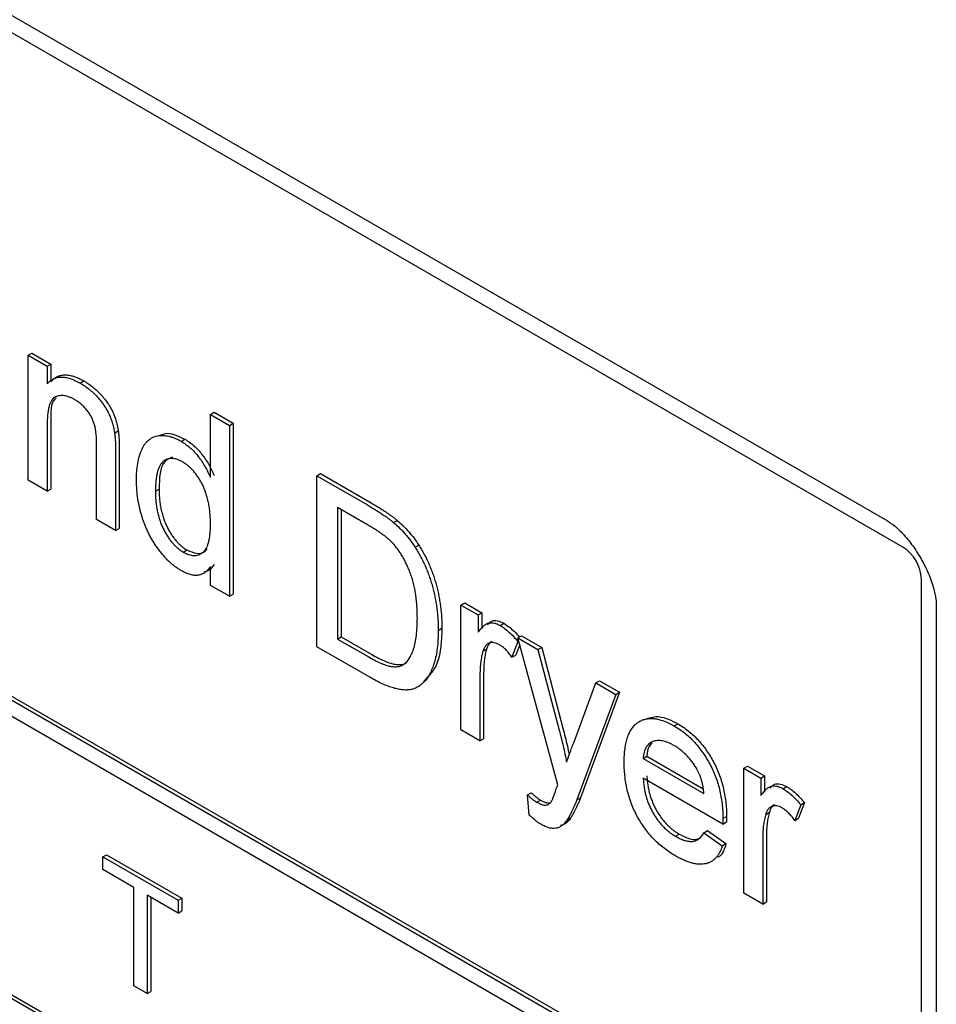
# Model space of a CAD drawing. Header units: inches. Extents: x 0.2 to 89.8, y -0.3 to 35.8.
# Tile 20 of 24: x 76.8 to 77.7, y 17.9 to 18.9. Entities that reach past the tile are written whole.
import ezdxf

# ---------------------------------------------------------------- set-up
doc = ezdxf.new("R2010")
doc.units = ezdxf.units.IN
doc.header["$MEASUREMENT"] = 0
doc.linetypes.add('SLD-Solid', pattern=[0])

msp = doc.modelspace()

# ---------------------------------------------------------------- linework, layer by layer
at = {"color": 7, "linetype": 'SLD-Solid', "lineweight": 25}
for p, q in [((75.20923, 19.791454), (77.6133931, 18.4035602)), ((77.6280337, 18.3786269), (75.2238706, 19.7665207)), ((77.5394449, 17.7916262), (75.2333211, 19.1229232)), ((77.5429804, 17.7936673), (75.2368566, 19.1249642)), ((75.2333211, 19.1079563), (77.5394449, 17.7766594)), ((75.2040493, 18.8587793), (77.5978591, 17.4768623)), ((75.2238706, 18.8438296), (77.6280337, 17.4559358)), ((76.7924946, 18.5618944), (76.7960301, 18.5639355)), ((76.7960301, 18.5639355), (76.8141611, 18.5534687)), ((76.7924946, 18.4425539), (76.7924946, 18.5618944)), ((76.7924946, 18.5618944), (76.8106255, 18.5514277)), ((76.8106255, 18.5514277), (76.8141611, 18.5534687)), ((76.8141611, 18.5534687), (76.8141611, 18.5368173)), ((76.8106255, 18.5514277), (76.8106255, 18.5347763)), ((76.8420997, 18.5353517), (76.8456353, 18.5373927)), ((76.9665516, 18.505381), (76.9700872, 18.507422)), ((76.9700872, 18.507422), (76.9882181, 18.4969553)), ((76.8141611, 18.4981166), (76.8141611, 18.4341281)), ((76.9665516, 18.4450565), (76.9665516, 18.505381)), ((76.9665516, 18.505381), (76.9846826, 18.4949142)), ((76.9846826, 18.4949142), (76.9882181, 18.4969553)), ((76.9882181, 18.4969553), (76.9882181, 18.3336471)), ((76.8106255, 18.4960756), (76.8106255, 18.4320871)), ((76.8749621, 18.487527), (76.8784976, 18.489568)), ((76.9846826, 18.4949142), (76.9846826, 18.3316061)), ((76.9386187, 18.4796325), (76.9421542, 18.4816735)), ((76.857766, 18.4048735), (76.857766, 18.4761245)), ((76.8794325, 18.4694653), (76.8794325, 18.3964477)), ((76.8758969, 18.4674243), (76.8758969, 18.3944067)), ((76.8106255, 18.4320871), (76.7924946, 18.4425539)), ((77.0680849, 18.4467671), (77.0716205, 18.4488081)), ((77.0680849, 18.2834589), (77.0680849, 18.4467671)), ((77.0680849, 18.4467671), (77.1164435, 18.4188503)), ((77.0716205, 18.4488081), (77.1199791, 18.4208913)), ((76.8106255, 18.4320871), (76.8141611, 18.4341281)), ((76.9139719, 18.4320314), (76.9175074, 18.4340724)), ((77.1166985, 18.3998598), (77.088029, 18.4164104)), ((77.088029, 18.4164104), (77.088029, 18.2907887)), ((77.0915645, 18.4143694), (77.0915645, 18.2928298)), ((76.8758969, 18.3944067), (76.857766, 18.4048735)), ((77.1414303, 18.4020703), (77.1449658, 18.4041114)), ((76.8758969, 18.3944067), (76.8794325, 18.3964477)), ((76.9405451, 18.3738357), (76.9440806, 18.3758767)), ((77.1619975, 18.3785182), (77.1655331, 18.3805592)), ((76.9665516, 18.3420729), (76.9665516, 18.3600983)), ((77.6457113, 17.4865577), (77.6457113, 18.3480083)), ((76.9846826, 18.3316061), (76.9665516, 18.3420729)), ((76.9846826, 18.3316061), (76.9882181, 18.3336471)), ((77.2058801, 18.3232521), (77.2094156, 18.3252931)), ((77.2058801, 18.2039115), (77.2058801, 18.3232521)), ((77.2058801, 18.3232521), (77.2221979, 18.313832)), ((77.2094156, 18.3252931), (77.2257335, 18.315873)), ((77.6599816, 18.3228619), (77.6599816, 17.4614113)), ((77.2221979, 18.313832), (77.2257335, 18.315873)), ((77.2221979, 18.313832), (77.2221979, 18.2971806)), ((77.2257335, 18.315873), (77.2257335, 18.3004213)), ((77.184123, 18.299009), (77.1876585, 18.30105)), ((77.2433035, 18.3037417), (77.246839, 18.3057827)), ((77.088029, 18.2907887), (77.0915645, 18.2928298)), ((77.088029, 18.2907887), (77.1171801, 18.2739601)), ((77.0915645, 18.2928298), (77.1207157, 18.2760012)), ((77.2602729, 18.2918518), (77.2638085, 18.2938928)), ((77.2983479, 18.1515451), (77.2602729, 18.2918518)), ((77.2602729, 18.2918518), (77.2794521, 18.2807799)), ((77.2638085, 18.2938928), (77.2829876, 18.2828209)), ((77.1187382, 18.2542174), (77.0680849, 18.2834589)), ((77.2268157, 18.2791392), (77.2303512, 18.2811803)), ((77.2602729, 18.2883514), (77.254607, 18.273466)), ((77.2619756, 18.2855772), (77.2581425, 18.275507)), ((77.2602729, 18.2883514), (77.2610942, 18.2888255)), ((77.2794521, 18.2807799), (77.2829876, 18.2828209)), ((77.2794521, 18.2807799), (77.2997361, 18.2035441)), ((77.2829876, 18.2828209), (77.3032716, 18.2055851)), ((77.254607, 18.273466), (77.2581425, 18.275507)), ((77.224011, 18.2568444), (77.224011, 18.1934447)), ((77.2275466, 18.2588854), (77.2275466, 18.1954857)), ((77.3135326, 18.1915557), (77.3346098, 18.248938)), ((77.3346098, 18.248938), (77.3381453, 18.250979)), ((77.3346098, 18.248938), (77.3537039, 18.2379152)), ((77.3381453, 18.250979), (77.3572395, 18.2399562)), ((77.3537039, 18.2379152), (77.3166772, 18.1371363)), ((77.3572395, 18.2399562), (77.3202127, 18.1391773)), ((77.3537039, 18.2379152), (77.3572395, 18.2399562)), ((77.4095699, 18.2077581), (77.4131054, 18.2097992)), ((77.224011, 18.1934447), (77.2058801, 18.2039115)), ((77.224011, 18.1934447), (77.2275466, 18.1954857)), ((77.3799371, 18.1767098), (77.3834727, 18.1787508)), ((77.3834727, 18.1787508), (77.4371343, 18.1477726)), ((77.3799371, 18.1767098), (77.4379562, 18.1432161)), ((77.4760311, 18.1672972), (77.4795667, 18.1693382)), ((77.4795667, 18.1693382), (77.4958845, 18.1599181)), ((77.4760311, 18.0479566), (77.4760311, 18.1672972)), ((77.4760311, 18.1672972), (77.492349, 18.1578771)), ((77.492349, 18.1578771), (77.4958845, 18.1599181)), ((77.4958845, 18.1599181), (77.4958845, 18.1444664)), ((77.4560021, 18.1139552), (77.3799371, 18.1578665)), ((77.492349, 18.1578771), (77.492349, 18.1412257)), ((77.5134545, 18.1477868), (77.5169901, 18.1498278)), ((77.2693384, 18.1418263), (77.2728739, 18.1438673)), ((77.2711515, 18.1225252), (77.2693384, 18.1418263)), ((77.2784322, 18.13481), (77.2819677, 18.136851)), ((77.3166772, 18.1371363), (77.3202127, 18.1391773)), ((77.530424, 18.1323965), (77.5247581, 18.1175111)), ((77.5339595, 18.1344375), (77.5282936, 18.1195521)), ((77.530424, 18.1323965), (77.5339595, 18.1344375)), ((77.4560871, 18.1192712), (77.4596226, 18.1213122)), ((77.4969667, 18.1231844), (77.5005023, 18.1252254)), ((77.3069884, 18.117507), (77.310524, 18.119548)), ((77.4560021, 18.1139552), (77.4595377, 18.1159962)), ((77.5247581, 18.1175111), (77.5282936, 18.1195521)), ((77.4108164, 18.1023538), (77.4143519, 18.1043948)), ((77.4377579, 18.1056441), (77.4412934, 18.1076851)), ((77.4377579, 18.1056441), (77.4555205, 18.0932962)), ((77.4412934, 18.1076851), (77.459056, 18.0953373)), ((77.4976976, 18.1029305), (77.4976976, 18.0395309)), ((77.4555205, 18.0932962), (77.459056, 18.0953373)), ((77.4941621, 18.1008895), (77.4941621, 18.0374898)), ((76.8637108, 18.0826453), (76.8672464, 18.0846863)), ((76.8672464, 18.0846863), (76.9391356, 18.0431856)), ((76.8637108, 18.0826453), (76.9356, 18.0411445)), ((76.8637108, 18.0703972), (76.8637108, 18.0826453)), ((76.8931736, 18.0533887), (76.8637108, 18.0703972)), ((76.8931736, 17.9594865), (76.8931736, 18.0533887)), ((76.9356, 18.0288964), (76.9061372, 18.0459049)), ((76.9061372, 18.0459049), (76.9061372, 17.9520027)), ((77.4941621, 18.0374898), (77.4760311, 18.0479566)), ((76.9096728, 18.0438639), (76.9096728, 17.9540438)), ((76.9356, 18.0411445), (76.9391356, 18.0431856)), ((76.9356, 18.0411445), (76.9356, 18.0288964)), ((76.9391356, 18.0431856), (76.9391356, 18.0309374)), ((77.4941621, 18.0374898), (77.4976976, 18.0395309)), ((76.9356, 18.0288964), (76.9391356, 18.0309374)), ((76.9061372, 17.9520027), (76.8931736, 17.9594865)), ((76.9061372, 17.9520027), (76.9096728, 17.9540438))]:
    msp.add_line(p, q, dxfattribs=at)
msp.add_arc((77.6073309, 18.3462617), 0.0384201, 2.6054785, 57.3945217, dxfattribs=at)
for points, knots in [([(76.8106255, 18.5347763), (76.8115603, 18.5357239), (76.8133942, 18.5375829), (76.816585, 18.5396036), (76.8201108, 18.540789), (76.8238974, 18.5413025), (76.8280322, 18.5409374), (76.8324519, 18.5398642), (76.8371809, 18.5380317), (76.8404348, 18.5362588), (76.8420997, 18.5353517)], [0, 0, 0, 0, 0.12895122, 0.25297253, 0.37339588, 0.4926376, 0.6126879, 0.73627587, 0.86505646, 1, 1, 1, 1]), ([(76.8141611, 18.5368173), (76.8150959, 18.5377649), (76.8169298, 18.5396239), (76.8201205, 18.5416446), (76.8236464, 18.54283), (76.8274329, 18.5433435), (76.8315678, 18.5429784), (76.8359874, 18.5419052), (76.8407164, 18.5400727), (76.8439703, 18.5382999), (76.8456353, 18.5373927)], [0, 0, 0, 0, 0.12895122, 0.25297253, 0.37339588, 0.4926376, 0.6126879, 0.73627587, 0.86505646, 1, 1, 1, 1]), ([(76.8420997, 18.5353517), (76.8435561, 18.5344698), (76.8464354, 18.5327263), (76.8506548, 18.52956), (76.8546984, 18.5260012), (76.8585114, 18.5221263), (76.8619927, 18.5180273), (76.8651133, 18.5139038), (76.8676767, 18.5096629), (76.8698137, 18.5054053), (76.8715441, 18.501081), (76.8729919, 18.4966588), (76.8741672, 18.4921008), (76.8746931, 18.4890745), (76.8749621, 18.487527)], [0, 0, 0, 0, 0.09644952, 0.19068199, 0.28188531, 0.37298127, 0.46028574, 0.54149496, 0.61809297, 0.69147556, 0.76476208, 0.84005349, 0.91820962, 1, 1, 1, 1]), ([(76.8456353, 18.5373927), (76.8470916, 18.5365108), (76.8499709, 18.5347673), (76.8541904, 18.5316011), (76.8582339, 18.5280422), (76.8620469, 18.5241673), (76.8655282, 18.5200683), (76.8686489, 18.5159448), (76.8712122, 18.5117039), (76.8733492, 18.5074463), (76.8750797, 18.503122), (76.8765275, 18.4986998), (76.8777028, 18.4941418), (76.8782287, 18.4911155), (76.8784976, 18.489568)], [0, 0, 0, 0, 0.09644952, 0.19068199, 0.28188531, 0.37298127, 0.46028574, 0.54149496, 0.61809297, 0.69147556, 0.76476208, 0.84005349, 0.91820962, 1, 1, 1, 1]), ([(76.837057, 18.5194195), (76.8361688, 18.5199039), (76.8344246, 18.5208552), (76.8318475, 18.5219984), (76.8293873, 18.5227274), (76.8269856, 18.5233031), (76.8247171, 18.5234304), (76.8225169, 18.5233333), (76.8204171, 18.5228917), (76.8183942, 18.5221736), (76.8164985, 18.5210284), (76.8149277, 18.5191782), (76.8136013, 18.516768), (76.8124852, 18.5138083), (76.8116638, 18.5102075), (76.8110445, 18.5060508), (76.8106775, 18.5012988), (76.8106433, 18.4978655), (76.8106255, 18.4960756)], [0, 0, 0, 0, 0.054740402, 0.107493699, 0.159432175, 0.210592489, 0.261397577, 0.312428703, 0.364389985, 0.41773037, 0.472461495, 0.530715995, 0.592905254, 0.660260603, 0.734487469, 0.815792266, 0.903971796, 1, 1, 1, 1]), ([(76.8190456, 18.5210669), (76.8186475, 18.5207656), (76.8135889, 18.5169373), (76.8138867, 18.5071415), (76.8141611, 18.4981166)], [0, 0, 0, 0, 0.07869121, 1, 1, 1, 1]), ([(76.857766, 18.4761245), (76.85775, 18.4780321), (76.8577201, 18.4815899), (76.8573611, 18.4867299), (76.8567691, 18.4912534), (76.8558935, 18.4952643), (76.854698, 18.4989402), (76.8531088, 18.5024316), (76.8511622, 18.5058524), (76.8488244, 18.5091073), (76.8462176, 18.5121876), (76.8433602, 18.5149992), (76.8402707, 18.5174292), (76.8381452, 18.5187456), (76.837057, 18.5194195)], [0, 0, 0, 0, 0.12554696, 0.23415411, 0.32712913, 0.4054107, 0.47478732, 0.54363314, 0.61351418, 0.68638418, 0.76123727, 0.83766226, 0.91689194, 1, 1, 1, 1]), ([(76.8784976, 18.489568), (76.8785793, 18.4890093), (76.878754, 18.487814), (76.8789006, 18.4859335), (76.8790795, 18.4837823), (76.8792256, 18.4813749), (76.8792863, 18.478764), (76.8793964, 18.4758664), (76.8793998, 18.4727663), (76.8794213, 18.4705949), (76.8794325, 18.4694653)], [0, 0, 0, 0, 0.07951451, 0.17013049, 0.27567798, 0.39438578, 0.52623776, 0.66975669, 0.82820744, 1, 1, 1, 1]), ([(76.8749621, 18.487527), (76.8750437, 18.4869683), (76.8752185, 18.485773), (76.8753651, 18.4838925), (76.8755439, 18.4817413), (76.8756901, 18.4793338), (76.8757508, 18.4767229), (76.8758609, 18.4738254), (76.8758643, 18.4707253), (76.8758858, 18.4685539), (76.8758969, 18.4674243)], [0, 0, 0, 0, 0.07951451, 0.17013049, 0.27567798, 0.39438578, 0.52623776, 0.66975669, 0.82820744, 1, 1, 1, 1]), ([(76.895841, 18.4424654), (76.8958945, 18.4453174), (76.8959994, 18.4509033), (76.8970076, 18.4585748), (76.8985439, 18.4655522), (76.9003766, 18.4707331), (76.902201, 18.4743715), (76.9036965, 18.4768136), (76.9053386, 18.4789606), (76.9071638, 18.4807687), (76.9091539, 18.4822653), (76.9112735, 18.4835178), (76.9135862, 18.484398), (76.9160172, 18.4850383), (76.9185905, 18.4853258), (76.9212215, 18.4853926), (76.923942, 18.4851422), (76.926739, 18.4845945), (76.9296033, 18.4838067), (76.9325423, 18.4826878), (76.9355519, 18.4813234), (76.9375885, 18.4802005), (76.9386187, 18.4796325)], [0, 0, 0, 0, 0.09712862, 0.19023698, 0.28038787, 0.36862003, 0.41172877, 0.45365688, 0.4942588, 0.53396049, 0.5733135, 0.61230257, 0.65117884, 0.69015058, 0.72923657, 0.76770755, 0.80559812, 0.84395829, 0.88229556, 0.9207314, 0.95990545, 1, 1, 1, 1]), ([(76.9173992, 18.4851878), (76.9200406, 18.4862535), (76.9270457, 18.4890798), (76.9363551, 18.4845163), (76.9421542, 18.4816735)], [0, 0, 0, 0, 0.37707245, 1, 1, 1, 1]), ([(76.9386187, 18.4796325), (76.9401053, 18.4787121), (76.9430172, 18.4769093), (76.9472613, 18.4734799), (76.9512631, 18.4695831), (76.9549475, 18.4651399), (76.9583716, 18.460446), (76.9614378, 18.4554868), (76.9642449, 18.4503679), (76.9657781, 18.4468375), (76.9665516, 18.4450565)], [0, 0, 0, 0, 0.13254404, 0.25960858, 0.38457766, 0.50857736, 0.63268006, 0.7544238, 0.87610338, 1, 1, 1, 1]), ([(76.9421542, 18.4816735), (76.9436408, 18.4807531), (76.9465527, 18.4789503), (76.9507968, 18.4755209), (76.9547986, 18.4716241), (76.958483, 18.4671809), (76.9619071, 18.462487), (76.9649733, 18.4575278), (76.9677804, 18.4524089), (76.9693137, 18.4488786), (76.9700872, 18.4470975)], [0, 0, 0, 0, 0.13254404, 0.25960858, 0.38457766, 0.50857736, 0.63268006, 0.7544238, 0.87610338, 1, 1, 1, 1]), ([(76.9398085, 18.4601024), (76.9389099, 18.4605897), (76.9371308, 18.4615546), (76.9345229, 18.4625656), (76.9320337, 18.4631598), (76.929635, 18.4634587), (76.9273946, 18.4632415), (76.9252365, 18.4627084), (76.9232148, 18.4617451), (76.9212937, 18.4604213), (76.9195603, 18.4586316), (76.918059, 18.4563313), (76.9167839, 18.4535358), (76.915732, 18.4502349), (76.9149738, 18.4463826), (76.9143601, 18.4420995), (76.9140343, 18.4372685), (76.9139932, 18.4338189), (76.9139719, 18.4320314)], [0, 0, 0, 0, 0.052860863, 0.104656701, 0.154955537, 0.20530959, 0.255828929, 0.307181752, 0.361080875, 0.416549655, 0.474684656, 0.535617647, 0.600117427, 0.669363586, 0.743799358, 0.82301176, 0.908288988, 1, 1, 1, 1]), ([(76.9301658, 18.4646067), (76.9273369, 18.463311), (76.9180795, 18.4590712), (76.9177419, 18.4443175), (76.9175074, 18.4340724)], [0, 0, 0, 0, 0.305588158, 1, 1, 1, 1]), ([(76.9665516, 18.4001074), (76.966534, 18.4019724), (76.9664999, 18.4055868), (76.9661215, 18.4109934), (76.9655431, 18.4161405), (76.9646971, 18.4210616), (76.9636062, 18.4257465), (76.9622625, 18.4301892), (76.9607195, 18.4343848), (76.9588874, 18.4383258), (76.9568931, 18.441997), (76.9548027, 18.4454206), (76.9525622, 18.44855), (76.950243, 18.4514498), (76.9477938, 18.4540474), (76.9452304, 18.4563361), (76.9425651, 18.4584316), (76.9407361, 18.4595401), (76.9398085, 18.4601024)], [0, 0, 0, 0, 0.09130441, 0.17696214, 0.25616159, 0.3304162, 0.40021171, 0.46493423, 0.52621321, 0.58463819, 0.6405131, 0.69411267, 0.74566973, 0.79641801, 0.84647705, 0.89611389, 0.94731181, 1, 1, 1, 1]), ([(76.9387036, 18.3560555), (76.9377206, 18.3566496), (76.9357686, 18.3578293), (76.9328734, 18.3598796), (76.9300222, 18.3620861), (76.9272541, 18.3646068), (76.9245196, 18.3672327), (76.9218759, 18.3701395), (76.9192623, 18.3731916), (76.9167581, 18.3764953), (76.9143088, 18.3799), (76.9120575, 18.3834962), (76.9098843, 18.3871478), (76.9079037, 18.3909434), (76.9060262, 18.3948343), (76.904298, 18.3988523), (76.9027108, 18.4029826), (76.9007697, 18.4086682), (76.8987948, 18.4159345), (76.8970488, 18.4247537), (76.8960275, 18.4336853), (76.8959041, 18.4394918), (76.895841, 18.4424654)], [0, 0, 0, 0, 0.03852665, 0.07650341, 0.1141158, 0.15174458, 0.18932234, 0.22694566, 0.26535832, 0.30428305, 0.34352856, 0.38263592, 0.42190238, 0.46125251, 0.50138192, 0.54224392, 0.58402615, 0.62690416, 0.71476904, 0.80535984, 0.90032394, 1, 1, 1, 1]), ([(76.9139719, 18.4320314), (76.91399, 18.4302861), (76.9140251, 18.4268997), (76.9143998, 18.4217981), (76.9150056, 18.4168956), (76.9158928, 18.412176), (76.9169786, 18.4076713), (76.9183456, 18.4033495), (76.9199666, 18.3992258), (76.9218031, 18.3953144), (76.9238366, 18.3916528), (76.9259441, 18.3882492), (76.9281406, 18.3851071), (76.9304603, 18.3823052), (76.9328448, 18.3797334), (76.9353326, 18.377433), (76.9379144, 18.3754503), (76.9396653, 18.3743756), (76.9405451, 18.3738357)], [0, 0, 0, 0, 0.08817984, 0.17110146, 0.24912438, 0.32214104, 0.39104255, 0.45606053, 0.51843651, 0.57864605, 0.63630785, 0.69206445, 0.74485044, 0.79622289, 0.84689045, 0.89723241, 0.94836496, 1, 1, 1, 1]), ([(76.9175074, 18.4340724), (76.9175255, 18.4323271), (76.9175607, 18.4289407), (76.9179353, 18.4238391), (76.9185411, 18.4189367), (76.9194284, 18.414217), (76.9205141, 18.4097123), (76.9218812, 18.4053906), (76.9235021, 18.4012668), (76.9253386, 18.3973555), (76.9273721, 18.3936938), (76.9294796, 18.3902902), (76.9316761, 18.3871481), (76.9339958, 18.3843463), (76.9363803, 18.3817744), (76.9388681, 18.379474), (76.94145, 18.3774913), (76.9432009, 18.3764167), (76.9440806, 18.3758767)], [0, 0, 0, 0, 0.08817984, 0.17110146, 0.24912438, 0.32214104, 0.39104255, 0.45606053, 0.51843651, 0.57864605, 0.63630785, 0.69206445, 0.74485044, 0.79622289, 0.84689045, 0.89723241, 0.94836496, 1, 1, 1, 1]), ([(77.1164435, 18.4188503), (77.1177656, 18.4180802), (77.1203345, 18.4165838), (77.124066, 18.4143442), (77.1275601, 18.4121211), (77.1308006, 18.4099994), (77.1338039, 18.4079315), (77.1365662, 18.4059633), (77.1390896, 18.4040192), (77.1406761, 18.4026983), (77.1414303, 18.4020703)], [0, 0, 0, 0, 0.15789097, 0.30679425, 0.44567415, 0.57568044, 0.69463146, 0.80597781, 0.90776436, 1, 1, 1, 1]), ([(77.1199791, 18.4208913), (77.1213011, 18.4201212), (77.12387, 18.4186248), (77.1276015, 18.4163852), (77.1310956, 18.4141621), (77.1343362, 18.4120405), (77.1373395, 18.4099726), (77.1401017, 18.4080043), (77.1426251, 18.4060602), (77.1442116, 18.4047393), (77.1449658, 18.4041114)], [0, 0, 0, 0, 0.15789097, 0.30679425, 0.44567415, 0.57568044, 0.69463146, 0.80597781, 0.90776436, 1, 1, 1, 1]), ([(77.1449658, 18.4041114), (77.1469163, 18.4023945), (77.1507481, 18.3990214), (77.1561572, 18.3932875), (77.161123, 18.3871453), (77.1640681, 18.3827471), (77.1655331, 18.3805592)], [0, 0, 0, 0, 0.26119485, 0.51314281, 0.7578093, 1, 1, 1, 1]), ([(77.6133931, 18.4035602), (77.6146446, 18.4027876), (77.6175576, 18.4009893), (77.625529, 18.3942703), (77.63551, 18.3830462), (77.6456457, 18.367989), (77.6536301, 18.3514896), (77.6583096, 18.3368488), (77.6598719, 18.3271953), (77.6599512, 18.3240644), (77.6599816, 18.3228619)], [0, 0, 0, 0, 0.093945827, 0.218672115, 0.35315623, 0.500150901, 0.655327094, 0.793492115, 0.920686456, 1, 1, 1, 1]), ([(76.9405451, 18.3738357), (76.941434, 18.3733565), (76.943183, 18.3724136), (76.9457653, 18.3713779), (76.9482299, 18.3707879), (76.950595, 18.3705391), (76.9528677, 18.3706451), (76.9550101, 18.371188), (76.9570664, 18.3720848), (76.9590211, 18.3733359), (76.9608162, 18.3750109), (76.9623515, 18.3772099), (76.9636455, 18.379879), (76.9647268, 18.382997), (76.9655338, 18.3866096), (76.9661199, 18.3906661), (76.9665007, 18.3951772), (76.9665343, 18.3984262), (76.9665516, 18.4001074)], [0, 0, 0, 0, 0.05369902, 0.10565785, 0.15729627, 0.20846304, 0.25977271, 0.31295718, 0.3675338, 0.42483591, 0.48427879, 0.54562642, 0.6104985, 0.67904868, 0.75169443, 0.82906904, 0.91154931, 1, 1, 1, 1]), ([(77.1400704, 18.382998), (77.1394222, 18.3836461), (77.1380486, 18.3850195), (77.1358068, 18.3869707), (77.133305, 18.3890196), (77.1305184, 18.3910526), (77.1274611, 18.39323), (77.1241143, 18.3954127), (77.1204953, 18.3976155), (77.1179923, 18.399095), (77.1166985, 18.3998598)], [0, 0, 0, 0, 0.08742501, 0.18524786, 0.29273835, 0.4112061, 0.54124559, 0.68278094, 0.83603395, 1, 1, 1, 1]), ([(77.1414303, 18.4020703), (77.1433807, 18.4003534), (77.1472126, 18.3969804), (77.1526217, 18.3912464), (77.1575875, 18.3851043), (77.1605325, 18.3807061), (77.1619975, 18.3785182)], [0, 0, 0, 0, 0.26119485, 0.51314281, 0.7578093, 1, 1, 1, 1]), ([(76.9440806, 18.3758767), (76.9471534, 18.3745085), (76.9533006, 18.3717714), (76.9600326, 18.3729877), (76.9625151, 18.375964), (76.9633188, 18.3769276)], [0, 0, 0, 0, 0.40330378, 0.80683217, 1, 1, 1, 1]), ([(77.1641789, 18.3108823), (77.1641547, 18.3129794), (77.1641077, 18.317056), (77.1638146, 18.3231248), (77.1632359, 18.3289802), (77.1624958, 18.3345601), (77.1614853, 18.3399112), (77.1603297, 18.3450067), (77.158876, 18.3498771), (77.1572172, 18.3544999), (77.1553974, 18.3588739), (77.1535012, 18.3630216), (77.1515187, 18.3669388), (77.1494081, 18.3706101), (77.1472326, 18.3740716), (77.1449519, 18.3773015), (77.1425722, 18.3802954), (77.1409001, 18.3821018), (77.1400704, 18.382998)], [0, 0, 0, 0, 0.09125793, 0.17740172, 0.2586939, 0.33479146, 0.4060451, 0.47358144, 0.53718719, 0.59701241, 0.65453336, 0.7092862, 0.761518, 0.81184755, 0.86060424, 0.90780575, 0.95425928, 1, 1, 1, 1]), ([(77.1619975, 18.3785182), (77.1629072, 18.3770707), (77.1647305, 18.374169), (77.1672349, 18.3696769), (77.1695582, 18.365104), (77.1717698, 18.3604658), (77.1737282, 18.3557216), (77.1755639, 18.3508999), (77.1771651, 18.3459899), (77.178639, 18.3409947), (77.1799521, 18.3359175), (77.181031, 18.3308035), (77.1820222, 18.325615), (77.1827595, 18.3203976), (77.183403, 18.3150993), (77.1838116, 18.3097736), (77.1840767, 18.3043828), (77.1841074, 18.3008177), (77.184123, 18.299009)], [0, 0, 0, 0, 0.05681234, 0.11388184, 0.17053307, 0.22754744, 0.28535269, 0.34370114, 0.40300023, 0.46384211, 0.52581548, 0.588967, 0.65327052, 0.71909659, 0.78674864, 0.85578831, 0.92683581, 1, 1, 1, 1]), ([(77.1655331, 18.3805592), (77.1664427, 18.3791117), (77.1682661, 18.3762101), (77.1707705, 18.3717179), (77.1730937, 18.367145), (77.1753053, 18.3625068), (77.1772637, 18.3577626), (77.1790994, 18.3529409), (77.1807006, 18.3480309), (77.1821745, 18.3430357), (77.1834876, 18.3379585), (77.1845666, 18.3328445), (77.1855578, 18.327656), (77.186295, 18.3224386), (77.1869386, 18.3171404), (77.1873471, 18.3118146), (77.1876122, 18.3064238), (77.1876429, 18.3028587), (77.1876585, 18.30105)], [0, 0, 0, 0, 0.05681234, 0.11388184, 0.17053307, 0.22754744, 0.28535269, 0.34370114, 0.40300023, 0.46384211, 0.52581548, 0.588967, 0.65327052, 0.71909659, 0.78674864, 0.85578831, 0.92683581, 1, 1, 1, 1]), ([(76.9665516, 18.3600983), (76.9657557, 18.3589607), (76.9642076, 18.3567482), (76.9613652, 18.3542958), (76.9583056, 18.3525306), (76.9549089, 18.3516539), (76.951267, 18.3515016), (76.9473216, 18.3521909), (76.9430982, 18.3537145), (76.9401896, 18.3552639), (76.9387036, 18.3560555)], [0, 0, 0, 0, 0.13792025, 0.26823606, 0.39190931, 0.51123987, 0.62969405, 0.74833135, 0.87143082, 1, 1, 1, 1]), ([(76.9700872, 18.3621393), (76.9684441, 18.3598039), (76.9658529, 18.3561208), (76.961662, 18.3551082), (76.9601284, 18.3547377)], [0, 0, 0, 0, 0.63406779, 1, 1, 1, 1]), ([(77.1505807, 18.2662264), (77.151624, 18.2670017), (77.1537674, 18.2685944), (77.1564364, 18.2719975), (77.1587639, 18.2762167), (77.1607095, 18.2813345), (77.1623049, 18.2873115), (77.163369, 18.2943141), (77.1640647, 18.3021963), (77.1641399, 18.3079149), (77.1641789, 18.3108823)], [0, 0, 0, 0, 0.09777309, 0.20085956, 0.31044139, 0.42781608, 0.55516839, 0.69183374, 0.84008873, 1, 1, 1, 1]), ([(77.1876585, 18.30105), (77.1872339, 18.28909), (77.1864561, 18.267184), (77.1752459, 18.2555454), (77.1701561, 18.2502611)], [0, 0, 0, 0, 0.54596729, 1, 1, 1, 1]), ([(77.2221979, 18.2971806), (77.2231107, 18.2984149), (77.2248017, 18.3007015), (77.2274688, 18.3034616), (77.2300064, 18.3053641), (77.2325682, 18.3062848), (77.2351317, 18.3064655), (77.2377495, 18.3060976), (77.2404882, 18.3052428), (77.2423558, 18.304247), (77.2433035, 18.3037417)], [0, 0, 0, 0, 0.189667, 0.35138358, 0.4884271, 0.60099118, 0.70164531, 0.80087086, 0.89894788, 1, 1, 1, 1]), ([(77.2312708, 18.3042972), (77.2324669, 18.3057898), (77.234779, 18.3086753), (77.2406943, 18.3086459), (77.2447906, 18.3067372), (77.246839, 18.3057827)], [0, 0, 0, 0, 0.34886286, 0.67439022, 1, 1, 1, 1]), ([(77.2433035, 18.3037417), (77.2447062, 18.3028597), (77.2475492, 18.3010719), (77.251809, 18.2974883), (77.2561192, 18.2932953), (77.2588645, 18.2900277), (77.2602729, 18.2883514)], [0, 0, 0, 0, 0.23577927, 0.47789641, 0.73214143, 1, 1, 1, 1]), ([(77.246839, 18.3057827), (77.2501899, 18.3035152), (77.255406, 18.2999855), (77.2600526, 18.2946071), (77.2617142, 18.2926838)], [0, 0, 0, 0, 0.6424023, 1, 1, 1, 1]), ([(77.184123, 18.299009), (77.184085, 18.2960191), (77.184011, 18.2902009), (77.18328, 18.2820984), (77.1821486, 18.2747386), (77.1805022, 18.2682362), (77.1784744, 18.262555), (77.1762623, 18.2575256), (77.1737159, 18.253343), (77.1709227, 18.249909), (77.1679298, 18.2471645), (77.1647943, 18.2450094), (77.1615071, 18.2434472), (77.1580847, 18.2423776), (77.1543495, 18.2420122), (77.1503406, 18.2420623), (77.145928, 18.2427904), (77.1411948, 18.2439315), (77.1360853, 18.2456889), (77.1306273, 18.2479637), (77.1247992, 18.2507984), (77.1207977, 18.2530556), (77.1187382, 18.2542174)], [0, 0, 0, 0, 0.07053769, 0.13726469, 0.20047178, 0.26057265, 0.31720333, 0.37000597, 0.41982408, 0.46624057, 0.51013357, 0.55208105, 0.59186296, 0.63033639, 0.66871556, 0.70870609, 0.75089558, 0.79528535, 0.8419801, 0.89176479, 0.94429419, 1, 1, 1, 1]), ([(77.2425953, 18.2853073), (77.2417224, 18.28576), (77.2399989, 18.2866538), (77.2374807, 18.2873222), (77.2351116, 18.287392), (77.2328932, 18.2869021), (77.2309202, 18.2858031), (77.2291886, 18.2841855), (77.2277892, 18.2819506), (77.2271467, 18.280095), (77.2268157, 18.2791392)], [0, 0, 0, 0, 0.11829319, 0.23356552, 0.35103746, 0.47256017, 0.59757048, 0.72464421, 0.85816566, 1, 1, 1, 1]), ([(77.2303512, 18.2811803), (77.2299189, 18.2795719), (77.2290413, 18.2763064), (77.2281987, 18.2709232), (77.2276289, 18.2651341), (77.2275744, 18.2609976), (77.2275466, 18.2588854)], [0, 0, 0, 0, 0.23825954, 0.48373613, 0.73637898, 1, 1, 1, 1]), ([(77.2353378, 18.2882145), (77.2352514, 18.2881947), (77.2325258, 18.2875706), (77.231421, 18.2843239), (77.2303512, 18.2811803)], [0, 0, 0, 0, 0.03172581, 1, 1, 1, 1]), ([(77.254607, 18.273466), (77.2536233, 18.2747891), (77.2517262, 18.2773408), (77.2486843, 18.2806395), (77.2456449, 18.2833787), (77.2436015, 18.2846709), (77.2425953, 18.2853073)], [0, 0, 0, 0, 0.27333108, 0.5271468, 0.76713524, 1, 1, 1, 1]), ([(77.1171801, 18.2739601), (77.1193057, 18.2727698), (77.123327, 18.2705179), (77.1290003, 18.2677766), (77.1339518, 18.265839), (77.1382363, 18.2646757), (77.1419539, 18.2642237), (77.1452272, 18.2643369), (77.1481388, 18.2649289), (77.149779, 18.2658004), (77.1505807, 18.2662264)], [0, 0, 0, 0, 0.17795615, 0.33665339, 0.47612153, 0.59733392, 0.7070073, 0.80992966, 0.90708775, 1, 1, 1, 1]), ([(77.1207157, 18.2760012), (77.1228413, 18.2748108), (77.1268625, 18.2725589), (77.1325358, 18.2698176), (77.1374873, 18.26788), (77.1417719, 18.2667167), (77.1454894, 18.2662647), (77.1487627, 18.266378), (77.1516744, 18.2669699), (77.1533145, 18.2678414), (77.1541163, 18.2682674)], [0, 0, 0, 0, 0.17795615, 0.33665339, 0.47612153, 0.59733392, 0.7070073, 0.80992966, 0.90708775, 1, 1, 1, 1]), ([(77.2268157, 18.2791392), (77.2263834, 18.2775308), (77.2255058, 18.2742653), (77.2246631, 18.2688822), (77.2240934, 18.263093), (77.2240389, 18.2589566), (77.224011, 18.2568444)], [0, 0, 0, 0, 0.23825954, 0.48373613, 0.73637898, 1, 1, 1, 1]), ([(77.3618062, 18.1725534), (77.3618398, 18.1749567), (77.3619049, 18.1796232), (77.3625385, 18.1861067), (77.3635862, 18.1919325), (77.3650079, 18.1971474), (77.3668918, 18.2016711), (77.3691904, 18.2055291), (77.3718897, 18.2087575), (77.3750156, 18.2112713), (77.3784744, 18.2131146), (77.3821563, 18.2144037), (77.3861385, 18.2149228), (77.3903395, 18.2148373), (77.3948, 18.2140599), (77.3994924, 18.2126749), (77.4044525, 18.2105585), (77.40784, 18.2087048), (77.4095699, 18.2077581)], [0, 0, 0, 0, 0.07701925, 0.1495479, 0.21871351, 0.28492311, 0.34815928, 0.4097277, 0.46983854, 0.52942095, 0.58827646, 0.64578971, 0.70246899, 0.75938961, 0.81674794, 0.87562081, 0.93648209, 1, 1, 1, 1]), ([(77.3830795, 18.2146699), (77.3870532, 18.2158616), (77.3958755, 18.2185073), (77.4069946, 18.2128876), (77.4131054, 18.2097992)], [0, 0, 0, 0, 0.45041613, 1, 1, 1, 1]), ([(77.3032716, 18.2055851), (77.304743, 18.1998996), (77.3069527, 18.1913616), (77.3087113, 18.1829237), (77.3092989, 18.1801047)], [0, 0, 0, 0, 0.665908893, 1, 1, 1, 1]), ([(77.4095699, 18.2077581), (77.4112437, 18.2067422), (77.4145193, 18.2047539), (77.4193182, 18.2012029), (77.4238909, 18.1973431), (77.428228, 18.1930675), (77.4323074, 18.1883865), (77.4361734, 18.1833787), (77.4397989, 18.1779792), (77.4431606, 18.1722465), (77.4462236, 18.1662435), (77.4488732, 18.1600199), (77.4511167, 18.1536374), (77.4529354, 18.147068), (77.4543354, 18.14034), (77.4553497, 18.1334304), (77.4559893, 18.1263351), (77.4560539, 18.1216696), (77.4560871, 18.1192712)], [0, 0, 0, 0, 0.0628327, 0.12296543, 0.1816288, 0.23883235, 0.2952935, 0.35216744, 0.40949067, 0.46842354, 0.52835831, 0.58855374, 0.6502483, 0.71367067, 0.78026184, 0.84953636, 0.92265191, 1, 1, 1, 1]), ([(77.4131054, 18.2097992), (77.4147792, 18.2087832), (77.4180548, 18.206795), (77.4228537, 18.2032439), (77.4274265, 18.1993842), (77.4317635, 18.1951085), (77.435843, 18.1904275), (77.439709, 18.1854197), (77.4433344, 18.1800202), (77.4466962, 18.1742876), (77.4497592, 18.1682845), (77.4524087, 18.1620609), (77.4546523, 18.1556784), (77.456471, 18.149109), (77.4578709, 18.142381), (77.4588852, 18.1354715), (77.4595248, 18.1283761), (77.4595894, 18.1237106), (77.4596226, 18.1213122)], [0, 0, 0, 0, 0.0628327, 0.12296543, 0.1816288, 0.23883235, 0.2952935, 0.35216744, 0.40949067, 0.46842354, 0.52835831, 0.58855374, 0.6502483, 0.71367067, 0.78026184, 0.84953636, 0.92265191, 1, 1, 1, 1]), ([(77.2997361, 18.2035441), (77.3010261, 18.1985513), (77.303649, 18.1884001), (77.3057318, 18.1783666), (77.3067901, 18.173268)], [0, 0, 0, 0, 0.491843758, 1, 1, 1, 1]), ([(77.3067901, 18.173268), (77.30727, 18.1745946), (77.3082795, 18.1773856), (77.3099038, 18.1817399), (77.3116509, 18.1865293), (77.3128883, 18.1898348), (77.3135326, 18.1915557)], [0, 0, 0, 0, 0.21653764, 0.45553631, 0.71653643, 1, 1, 1, 1]), ([(77.4094849, 18.1889639), (77.4084925, 18.1895102), (77.40655, 18.1905795), (77.4036883, 18.191865), (77.4009455, 18.1928407), (77.3983265, 18.193451), (77.3958218, 18.1938012), (77.3934489, 18.1937703), (77.3911912, 18.193446), (77.3890578, 18.1928158), (77.3871278, 18.1918435), (77.3853629, 18.1906399), (77.3839017, 18.189027), (77.3826061, 18.1871991), (77.3815916, 18.185009), (77.380793, 18.1825355), (77.3802245, 18.1797621), (77.3800338, 18.1777363), (77.3799371, 18.1767098)], [0, 0, 0, 0, 0.06891929, 0.13490476, 0.19973594, 0.26262357, 0.3245009, 0.38551356, 0.4473909, 0.50917779, 0.57090546, 0.63082242, 0.69014408, 0.74977676, 0.80971884, 0.87091455, 0.93459078, 1, 1, 1, 1]), ([(77.3885289, 18.1913046), (77.3874678, 18.1903565), (77.3844314, 18.1876435), (77.3838505, 18.1822557), (77.3834727, 18.1787508)], [0, 0, 0, 0, 0.34947432, 1, 1, 1, 1]), ([(77.4312987, 18.1663606), (77.4305858, 18.1675757), (77.4291777, 18.1699756), (77.4268301, 18.1733767), (77.424307, 18.1765297), (77.4216576, 18.179523), (77.4188227, 18.1822201), (77.4158589, 18.1847322), (77.412725, 18.1869952), (77.4105814, 18.1882977), (77.4094849, 18.1889639)], [0, 0, 0, 0, 0.12368585, 0.24430069, 0.36422878, 0.4860022, 0.60844078, 0.73366962, 0.86377231, 1, 1, 1, 1]), ([(77.4105331, 18.0836741), (77.4087085, 18.084777), (77.405151, 18.0869272), (77.3999557, 18.0907008), (77.3950483, 18.0947589), (77.3904182, 18.0991676), (77.3860949, 18.1039253), (77.3820676, 18.1090322), (77.3783111, 18.1144385), (77.3748796, 18.12017), (77.3717749, 18.1261423), (77.3691233, 18.1323208), (77.3668237, 18.1386526), (77.3649947, 18.1451503), (77.363549, 18.1518099), (77.362546, 18.1586221), (77.3619042, 18.1656089), (77.3618394, 18.1701985), (77.3618062, 18.1725534)], [0, 0, 0, 0, 0.06735102, 0.13131361, 0.19307145, 0.25250198, 0.31070475, 0.36793014, 0.42546062, 0.48342479, 0.54204381, 0.60112968, 0.66101972, 0.7228533, 0.7874137, 0.85449705, 0.92534479, 1, 1, 1, 1]), ([(77.3834727, 18.1599076), (77.3835776, 18.1583725), (77.383783, 18.1553692), (77.3843818, 18.150847), (77.38519, 18.1464554), (77.3862778, 18.1421883), (77.387563, 18.1380526), (77.3891512, 18.134043), (77.3909205, 18.1301612), (77.3929535, 18.1264293), (77.3951475, 18.1228872), (77.3974953, 18.1195357), (77.3999928, 18.1164383), (77.4026039, 18.1135391), (77.4053529, 18.1109047), (77.4082273, 18.1084958), (77.4112431, 18.1062859), (77.4133025, 18.1050332), (77.4143519, 18.1043948)], [0, 0, 0, 0, 0.076545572, 0.149753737, 0.218882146, 0.285099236, 0.348765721, 0.410232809, 0.47085718, 0.530386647, 0.589537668, 0.646884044, 0.704288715, 0.761367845, 0.818480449, 0.876943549, 0.937288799, 1, 1, 1, 1]), ([(77.4379562, 18.1432161), (77.437842, 18.1443194), (77.4376189, 18.1464764), (77.4371492, 18.1496812), (77.4365228, 18.1527761), (77.4357684, 18.1557341), (77.4348484, 18.158582), (77.433809, 18.1612965), (77.4326475, 18.1639018), (77.4317449, 18.1655473), (77.4312987, 18.1663606)], [0, 0, 0, 0, 0.148164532, 0.289694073, 0.422376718, 0.548461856, 0.667394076, 0.782966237, 0.892720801, 1, 1, 1, 1]), ([(77.2969314, 18.1474884), (77.2971293, 18.1480614), (77.2975976, 18.1494173), (77.2980732, 18.1507662), (77.2983479, 18.1515451)], [0, 0, 0, 0, 0.42253373, 1, 1, 1, 1]), ([(77.3799371, 18.1578665), (77.3800421, 18.1563314), (77.3802475, 18.1533282), (77.3808463, 18.148806), (77.3816544, 18.1444143), (77.3827423, 18.1401473), (77.3840274, 18.1360115), (77.3856156, 18.132002), (77.387385, 18.1281201), (77.389418, 18.1243883), (77.391612, 18.1208462), (77.3939598, 18.1174947), (77.3964573, 18.1143973), (77.3990683, 18.1114981), (77.4018173, 18.1088637), (77.4046917, 18.1064548), (77.4077076, 18.1042449), (77.4097669, 18.1029922), (77.4108164, 18.1023538)], [0, 0, 0, 0, 0.076545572, 0.149753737, 0.218882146, 0.285099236, 0.348765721, 0.410232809, 0.47085718, 0.530386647, 0.589537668, 0.646884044, 0.704288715, 0.761367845, 0.818480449, 0.876943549, 0.937288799, 1, 1, 1, 1]), ([(77.492349, 18.1412257), (77.4932618, 18.14246), (77.4949528, 18.1447467), (77.4976198, 18.1475067), (77.5001575, 18.1494092), (77.5027192, 18.1503299), (77.5052828, 18.1505106), (77.5079005, 18.1501427), (77.5106393, 18.1492879), (77.5125068, 18.1482921), (77.5134545, 18.1477868)], [0, 0, 0, 0, 0.189667, 0.35138358, 0.4884271, 0.60099118, 0.70164531, 0.80087086, 0.89894788, 1, 1, 1, 1]), ([(77.5014218, 18.1483423), (77.5026179, 18.149835), (77.5049301, 18.1527204), (77.5108453, 18.152691), (77.5149417, 18.1507823), (77.5169901, 18.1498278)], [0, 0, 0, 0, 0.34886286, 0.67439022, 1, 1, 1, 1]), ([(77.5169901, 18.1498278), (77.5183927, 18.1489458), (77.5212358, 18.147158), (77.5254956, 18.1435744), (77.5298058, 18.1393814), (77.5325511, 18.1361139), (77.5339595, 18.1344375)], [0, 0, 0, 0, 0.23577927, 0.47789641, 0.73214143, 1, 1, 1, 1]), ([(77.2693384, 18.1418263), (77.2701752, 18.1410634), (77.2717795, 18.1396009), (77.2741561, 18.1377418), (77.2763439, 18.1360627), (77.2777604, 18.135213), (77.2784322, 18.13481)], [0, 0, 0, 0, 0.28228848, 0.54114641, 0.78237637, 1, 1, 1, 1]), ([(77.2728739, 18.1438673), (77.2737108, 18.1431044), (77.275315, 18.1416419), (77.2776916, 18.1397828), (77.2798795, 18.1381037), (77.2812959, 18.137254), (77.2819677, 18.136851)], [0, 0, 0, 0, 0.28228848, 0.54114641, 0.78237637, 1, 1, 1, 1]), ([(77.2920871, 18.1353674), (77.2922208, 18.1355837), (77.2925296, 18.1360832), (77.2930061, 18.1369693), (77.293513, 18.1381345), (77.2940647, 18.1395496), (77.2947395, 18.1411489), (77.2953891, 18.1430732), (77.2961807, 18.145161), (77.2966728, 18.1466867), (77.2969314, 18.1474884)], [0, 0, 0, 0, 0.06238206, 0.14404094, 0.24154957, 0.35774089, 0.49145686, 0.64323896, 0.81253937, 1, 1, 1, 1]), ([(77.5134545, 18.1477868), (77.5148572, 18.1469048), (77.5177002, 18.145117), (77.5219601, 18.1415334), (77.5262703, 18.1373404), (77.5290155, 18.1340728), (77.530424, 18.1323965)], [0, 0, 0, 0, 0.23577927, 0.47789641, 0.73214143, 1, 1, 1, 1]), ([(77.2784322, 18.13481), (77.2792648, 18.1343495), (77.2808634, 18.1334652), (77.2831185, 18.1325895), (77.285132, 18.1321041), (77.2868736, 18.1321079), (77.2884436, 18.1324168), (77.2897801, 18.1331598), (77.2910775, 18.1340322), (77.2917461, 18.1349164), (77.2920871, 18.1353674)], [0, 0, 0, 0, 0.15281848, 0.2934215, 0.4185425, 0.53646943, 0.65002814, 0.76416839, 0.87971063, 1, 1, 1, 1]), ([(77.2819677, 18.136851), (77.2835094, 18.1360014), (77.2864681, 18.1343707), (77.289133, 18.1343088), (77.2904093, 18.1342791)], [0, 0, 0, 0, 0.52104828, 1, 1, 1, 1]), ([(77.3166772, 18.1371363), (77.3161835, 18.135946), (77.3152365, 18.1336629), (77.3137649, 18.130488), (77.3124472, 18.1275519), (77.3112104, 18.1249185), (77.3100103, 18.1226491), (77.3089421, 18.1206386), (77.3079581, 18.1189432), (77.3072945, 18.1179604), (77.3069884, 18.117507)], [0, 0, 0, 0, 0.17182599, 0.32958068, 0.47457628, 0.60618525, 0.72492685, 0.82985613, 0.9215196, 1, 1, 1, 1]), ([(77.3202127, 18.1391773), (77.319719, 18.137987), (77.318772, 18.1357039), (77.3173005, 18.1325291), (77.3159827, 18.1295929), (77.3147459, 18.1269595), (77.3135458, 18.1246901), (77.3124776, 18.1226797), (77.3114936, 18.1209843), (77.31083, 18.1200014), (77.310524, 18.119548)], [0, 0, 0, 0, 0.17182599, 0.32958068, 0.47457628, 0.60618525, 0.72492685, 0.82985613, 0.9215196, 1, 1, 1, 1]), ([(77.5127463, 18.1293524), (77.5118734, 18.1298051), (77.51015, 18.1306989), (77.5076318, 18.1313674), (77.5052626, 18.1314372), (77.5030443, 18.1309472), (77.5010713, 18.1298483), (77.4993396, 18.1282306), (77.4979403, 18.1259957), (77.4972977, 18.1241401), (77.4969667, 18.1231844)], [0, 0, 0, 0, 0.11829319, 0.23356552, 0.35103746, 0.47256017, 0.59757048, 0.72464421, 0.85816566, 1, 1, 1, 1]), ([(77.5054889, 18.1322596), (77.5054024, 18.1322398), (77.5026768, 18.1316157), (77.501572, 18.1283691), (77.5005023, 18.1252254)], [0, 0, 0, 0, 0.03172581, 1, 1, 1, 1]), ([(77.2822567, 18.1137589), (77.2814058, 18.114289), (77.2796497, 18.1153828), (77.2769361, 18.1173865), (77.2740826, 18.1198004), (77.2721492, 18.1215978), (77.2711515, 18.1225252)], [0, 0, 0, 0, 0.22531886, 0.46500235, 0.72393435, 1, 1, 1, 1]), ([(77.4596226, 18.1213122), (77.459614, 18.1205757), (77.4595932, 18.1187992), (77.4595582, 18.1170312), (77.4595377, 18.1159962)], [0, 0, 0, 0, 0.41460773, 1, 1, 1, 1]), ([(77.4969667, 18.1231844), (77.4965345, 18.121576), (77.4956568, 18.1183105), (77.4948142, 18.1129273), (77.4942444, 18.1071382), (77.4941899, 18.1030017), (77.4941621, 18.1008895)], [0, 0, 0, 0, 0.23825954, 0.48373613, 0.73637898, 1, 1, 1, 1]), ([(77.5005023, 18.1252254), (77.50007, 18.123617), (77.4991924, 18.1203515), (77.4983497, 18.1149684), (77.49778, 18.1091792), (77.4977255, 18.1050427), (77.4976976, 18.1029305)], [0, 0, 0, 0, 0.23825954, 0.48373613, 0.73637898, 1, 1, 1, 1]), ([(77.5247581, 18.1175111), (77.5237744, 18.1188342), (77.5218773, 18.1213859), (77.5188354, 18.1246846), (77.5157959, 18.1274239), (77.5137526, 18.1287161), (77.5127463, 18.1293524)], [0, 0, 0, 0, 0.27333108, 0.5271468, 0.76713524, 1, 1, 1, 1]), ([(77.3069884, 18.117507), (77.3062225, 18.1164779), (77.3047492, 18.1144985), (77.3021808, 18.1122253), (77.2994535, 18.1106496), (77.2965243, 18.1097957), (77.2933437, 18.109707), (77.2899015, 18.1103073), (77.2861675, 18.1116358), (77.2835819, 18.1130395), (77.2822567, 18.1137589)], [0, 0, 0, 0, 0.14433088, 0.27759572, 0.40151527, 0.51822439, 0.63232198, 0.74897337, 0.87133766, 1, 1, 1, 1]), ([(77.310524, 18.119548), (77.3090346, 18.1175097), (77.3065439, 18.1141008), (77.3026243, 18.1130553), (77.3010485, 18.1126349)], [0, 0, 0, 0, 0.59795296, 1, 1, 1, 1]), ([(77.4560871, 18.1192712), (77.4560785, 18.1185346), (77.4560577, 18.1167581), (77.4560226, 18.1149901), (77.4560021, 18.1139552)], [0, 0, 0, 0, 0.41460773, 1, 1, 1, 1]), ([(77.4108164, 18.1023538), (77.4123487, 18.1015285), (77.4153172, 18.0999296), (77.4196005, 18.0982621), (77.4235267, 18.0974153), (77.4271236, 18.0973096), (77.4303852, 18.0980392), (77.4332311, 18.0997401), (77.4357614, 18.1022425), (77.4370774, 18.1044848), (77.4377579, 18.1056441)], [0, 0, 0, 0, 0.13703902, 0.2654792, 0.38675756, 0.50386735, 0.62032046, 0.7397674, 0.86545374, 1, 1, 1, 1]), ([(77.4143519, 18.1043948), (77.4174573, 18.1028331), (77.4236608, 18.0997133), (77.4324845, 18.0984345), (77.4356949, 18.102301), (77.437173, 18.1040813)], [0, 0, 0, 0, 0.35099618, 0.70117072, 1, 1, 1, 1]), ([(77.4555205, 18.0932962), (77.4551563, 18.0921229), (77.4544398, 18.0898148), (77.4529861, 18.0867938), (77.4513887, 18.0840485), (77.4495014, 18.0817434), (77.4474305, 18.0797447), (77.4451351, 18.0781016), (77.442565, 18.076918), (77.4398156, 18.0760273), (77.4368413, 18.0755667), (77.4336734, 18.0754729), (77.4303003, 18.0758334), (77.4267317, 18.0765718), (77.4229593, 18.0777414), (77.4189902, 18.0793362), (77.4148296, 18.0812447), (77.4119885, 18.0828512), (77.4105331, 18.0836741)], [0, 0, 0, 0, 0.0635749, 0.12506426, 0.18493365, 0.24403289, 0.30228073, 0.36037621, 0.41879374, 0.4776236, 0.53738522, 0.5974753, 0.65922245, 0.72219338, 0.78771731, 0.85571367, 0.92608583, 1, 1, 1, 1]), ([(77.459056, 18.0953373), (77.4574604, 18.0898286), (77.4558015, 18.0841014), (77.4514113, 18.0824282), (77.4512439, 18.0823644)], [0, 0, 0, 0, 0.96185726, 1, 1, 1, 1])]:
    msp.add_open_spline(points, degree=3, knots=knots, dxfattribs=at)

doc.saveas('drawing.dxf')
